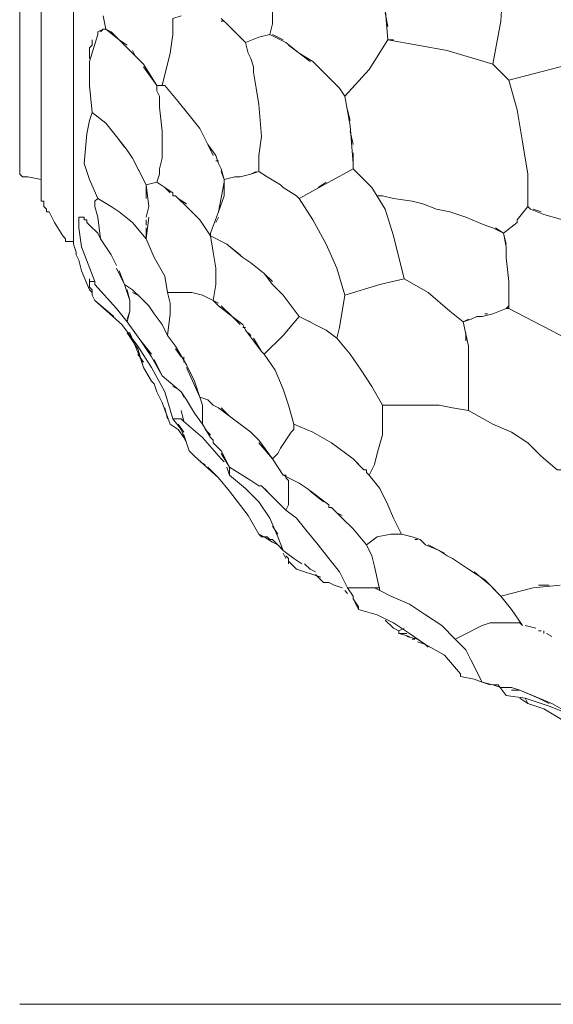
# Model space of a CAD drawing. Header units: inches. Extents: x 196 to 410, y 295 to 508.
# Tile 14 of 19: x 310 to 334, y 403 to 447. Entities that reach past the tile are written whole.
import ezdxf

# ---------------------------------------------------------------- set-up
doc = ezdxf.new("R2010")
doc.units = ezdxf.units.IN
doc.header["$MEASUREMENT"] = 0
doc.layers.add('Livello 1', color=7, linetype='Continuous')

# ---------------------------------------------------------------- blocks, each defined once
blk = doc.blocks.new('block 2')
at = {"layer": 'Livello 1', "color": 7, "lineweight": 9, "true_color": 0xffffff}
for points in [[(312.82, 437.48), (312.82, 478.4)], [(311.38, 440.12), (311.38, 475.761), (311.38, 476.721)], [(310.419, 440.48), (310.419, 475.4)], [(332.259, 444.561), (331.54, 445.28), (331.9, 447.2), (332.02, 449.12)], [(321.7, 447.2), (321.7, 448.16)], [(326.86, 446.36), (326.74, 447.801)], [(314.86, 446.36), (314.259, 446.841), (314.14, 447.44)], [(318.82, 441.681), (318.46, 442.4), (317.98, 443), (317.499, 443.601), (316.9, 444.32), (316.78, 444.32), (317.14, 445.761), (317.259, 446.601), (317.259, 447.32), (317.62, 447.44)], [(319.419, 447.32), (319.66, 447.08), (320.14, 446.601)], [(326.74, 447.561), (326.86, 446.96)], [(314.259, 446.841), (314.14, 446.841), (313.9, 446.721), (313.9, 446.601)], [(314.02, 446.721), (314.14, 446.841)], [(314.259, 446.841), (314.499, 446.721), (314.86, 446.36), (315.7, 445.521)], [(319.54, 447.2), (319.419, 447.2)], [(320.14, 446.601), (319.66, 447.08)], [(321.7, 447.2), (321.7, 447.08), (321.58, 446.601)], [(321.7, 447.08), (321.7, 447.08)], [(313.9, 446.601), (313.54, 445.4), (313.54, 444.32), (313.66, 443.12), (313.54, 442.761), (313.419, 442.16), (313.3, 440.841), (313.54, 440.12), (313.9, 439.28)], [(313.66, 446.36), (313.66, 446.24), (313.66, 446.12), (313.54, 446), (313.54, 445.521)], [(313.9, 446.721), (313.9, 446.721)], [(315.22, 446.12), (314.86, 446.36)], [(320.14, 446.601), (320.499, 446.24)], [(320.499, 446.24), (321.099, 446.48)], [(321.58, 446.601), (321.099, 446.48)], [(321.099, 446.48), (321.099, 446.48)], [(321.099, 446.48), (321.099, 446.48)], [(321.58, 446.601), (322.3, 446.24)], [(322.179, 446.36), (321.7, 446.601)], [(324.94, 443.841), (326.02, 445.04), (326.86, 446.36), (327.099, 446.36)], [(331.54, 445.28), (329.499, 445.881), (326.86, 446.36)], [(322.179, 439.761), (322.06, 439.881), (321.46, 440.24), (321.099, 440.48), (321.099, 440.96), (321.099, 441.2), (321.22, 442.04), (321.099, 443.48), (320.98, 444.2), (320.86, 444.92), (320.86, 445.16), (320.74, 445.521), (320.62, 445.761), (320.499, 446.24)], [(323.38, 445.4), (322.9, 445.761), (322.3, 446.24)], [(322.419, 446.12), (322.9, 445.761)], [(315.58, 445.641), (315.46, 445.881)], [(315.94, 445.28), (315.7, 445.521)], [(322.9, 445.761), (323.499, 445.4)], [(315.94, 445.28), (316.54, 444.32)], [(316.78, 444.32), (316.54, 444.32), (315.94, 445.16)], [(323.74, 445.16), (323.499, 445.4)], [(323.74, 445.16), (324.22, 444.681)], [(324.7, 444.2), (324.22, 444.681), (323.86, 445.04)], [(332.259, 444.561), (334.54, 445.16), (335.14, 445.4)], [(316.54, 444.32), (316.54, 444.2), (316.54, 444.08), (316.66, 443.841), (316.66, 443.36), (316.78, 442.28), (316.78, 441.08), (316.66, 440.601), (316.66, 440.36), (316.54, 440), (316.06, 439.881)], [(324.339, 444.561), (324.7, 444.2)], [(324.94, 443.841), (324.7, 444.2)], [(333.099, 438.92), (333.099, 439.28), (333.099, 439.641), (333.099, 440.36), (332.86, 441.801), (332.62, 443.24), (332.259, 444.561)], [(324.94, 443.841), (325.179, 442.521)], [(324.94, 443.841), (324.94, 443.841)], [(324.94, 443.841), (324.94, 443.841)], [(324.94, 443.841), (324.94, 443.841)], [(314.259, 442.641), (313.66, 443.12)], [(325.179, 442.761), (325.06, 443.24)], [(314.259, 442.641), (314.74, 442.04), (315.22, 441.44)], [(315.099, 441.561), (314.74, 442.04), (314.259, 442.641)], [(325.3, 440.841), (325.179, 442.521)], [(325.179, 442.28), (325.3, 441.681)], [(318.82, 441.681), (319.179, 441.2)], [(319.06, 441.2), (318.82, 441.681)], [(315.46, 441.08), (315.22, 441.44)], [(315.46, 441.08), (316.06, 439.881), (316.179, 438.92)], [(319.3, 440.841), (319.179, 441.2)], [(325.3, 441.32), (325.3, 440.841)], [(315.82, 440.36), (315.58, 440.841)], [(319.179, 440.96), (319.3, 440.96)], [(319.3, 440.841), (319.419, 440.601)], [(325.3, 440.601), (325.3, 440.841)], [(310.419, 440.48), (310.419, 440.36), (310.54, 440.24), (310.78, 440.24), (311.38, 440.12)], [(319.419, 440.48), (319.54, 440.12), (319.54, 439.4), (319.3, 438.681)], [(319.54, 440.12), (319.419, 440.601)], [(319.54, 440.12), (320.02, 440.24)], [(320.259, 440.24), (320.02, 440.24)], [(320.259, 440.24), (320.74, 440.36), (320.98, 440.48)], [(321.099, 440.48), (320.74, 440.36)], [(321.099, 440.48), (321.46, 440.24)], [(325.3, 440.601), (324.22, 440), (322.9, 439.28), (323.499, 438.32), (324.099, 437.24), (324.58, 436.16), (324.94, 434.96)], [(327.58, 435.681), (327.099, 437.601), (326.74, 438.801), (326.14, 439.761), (325.3, 440.601)], [(311.38, 439.28), (311.38, 440.12)], [(316.06, 439.28), (316.06, 439.881)], [(316.9, 439.761), (316.54, 440)], [(316.9, 439.761), (317.259, 439.521)], [(317.14, 439.521), (316.9, 439.761)], [(320.38, 436.641), (319.66, 437.24), (318.94, 437.601), (318.94, 437.721), (319.3, 438.681), (319.54, 440)], [(321.7, 440.12), (321.7, 440.12)], [(322.06, 439.881), (322.06, 439.881)], [(322.78, 439.4), (322.179, 439.761)], [(324.099, 440), (323.74, 439.761)], [(317.38, 439.4), (317.259, 439.4), (317.259, 439.521)], [(317.259, 439.4), (317.259, 439.4)], [(317.38, 439.4), (317.98, 438.801), (318.46, 438.32), (318.94, 437.601), (319.06, 436.881), (319.179, 436.16), (319.179, 435.44), (319.06, 434.721)], [(317.38, 439.4), (317.38, 439.4)], [(317.38, 439.4), (317.38, 439.4)], [(322.78, 439.4), (322.9, 439.28)], [(326.62, 439.4), (326.38, 439.4)], [(326.62, 439.4), (327.099, 439.28)], [(311.38, 439.28), (311.38, 439.16), (311.499, 439.16), (311.499, 439.04), (311.499, 438.92), (311.62, 438.801), (311.62, 438.681), (311.74, 438.681), (311.98, 438.2), (312.339, 437.601), (312.46, 437.48), (312.46, 437.36), (312.58, 437.36), (312.7, 437.36), (312.82, 437.36), (312.82, 437.48)], [(314.02, 437.48), (313.9, 438.44), (313.78, 438.92), (313.78, 439.16), (313.9, 439.28)], [(314.499, 438.92), (313.9, 439.28)], [(314.499, 438.92), (314.499, 438.92)], [(314.499, 438.92), (314.86, 438.681)], [(316.06, 438.44), (316.179, 438.92)], [(317.86, 439.04), (317.499, 439.28)], [(327.94, 439.16), (327.099, 439.28)], [(327.94, 439.16), (328.419, 439.04)], [(333.099, 438.92), (332.62, 438.32), (332.62, 438.2)], [(333.099, 438.92), (333.22, 438.801)], [(313.179, 438.44), (313.06, 438.44), (313.06, 438.32)], [(313.54, 438.08), (313.419, 438.2), (313.419, 438.32), (313.3, 438.32), (313.3, 438.44), (313.179, 438.44)], [(313.179, 438.44), (313.179, 438.44)], [(313.179, 438.44), (313.179, 438.44)], [(313.179, 438.44), (313.179, 438.44)], [(316.06, 437.48), (315.46, 438.2), (314.86, 438.681)], [(316.179, 438.44), (316.06, 437.48)], [(318.94, 437.601), (318.46, 438.32), (317.98, 438.801)], [(319.3, 438.44), (319.179, 438.2)], [(329.62, 438.681), (329.02, 438.801)], [(329.62, 438.681), (330.339, 438.44)], [(331.179, 438.08), (330.339, 438.44)], [(333.22, 438.801), (333.82, 438.561)], [(333.7, 438.681), (333.339, 438.801)], [(334.66, 438.32), (333.82, 438.561)], [(313.06, 438.32), (313.06, 438.32)], [(313.06, 438.32), (313.06, 438.2)], [(313.06, 438.2), (313.06, 438.2)], [(313.06, 438.2), (313.06, 437.96)], [(313.54, 438.08), (313.54, 438.08)], [(313.9, 437.721), (313.54, 438.08)], [(316.06, 438.08), (316.06, 438.32)], [(331.179, 438.08), (331.54, 437.96)], [(332.14, 437.24), (332.02, 437.721), (332.62, 438.2)], [(332.62, 438.32), (332.62, 438.32)], [(312.82, 437.601), (312.82, 437.48)], [(312.82, 437.48), (312.82, 437.601)], [(313.78, 435.561), (313.179, 437.12), (313.06, 437.96)], [(314.02, 437.48), (313.9, 437.721)], [(316.9, 435.801), (316.419, 436.641), (316.06, 437.48), (316.06, 437.96)], [(318.94, 437.601), (318.94, 437.721)], [(318.94, 437.601), (319.66, 437.24), (320.259, 436.761)], [(318.94, 437.601), (318.94, 437.601)], [(318.94, 437.601), (318.94, 437.601)], [(332.02, 437.721), (331.54, 437.96)], [(331.66, 437.96), (332.02, 437.721), (332.14, 437.12)], [(312.82, 437.48), (312.82, 437.24), (312.94, 436.881)], [(314.499, 436.761), (314.02, 437.48)], [(316.06, 437.48), (316.419, 436.641), (316.9, 435.801)], [(332.14, 436.641), (332.14, 437.12)], [(312.94, 436.881), (312.94, 436.881)], [(312.94, 436.881), (312.94, 436.761), (313.06, 436.521), (313.179, 436.04), (313.54, 435.2)], [(314.74, 436.28), (314.499, 436.761)], [(332.14, 437), (332.14, 436.761)], [(320.38, 436.641), (320.74, 436.4), (321.339, 435.92)], [(332.14, 436.641), (332.259, 435.561)], [(315.82, 434.841), (315.46, 435.2), (315.099, 435.44), (314.74, 436.16)], [(314.86, 436.04), (315.099, 435.44), (315.22, 435.08), (315.339, 434.721)], [(319.06, 434.721), (318.58, 434.96), (318.099, 435.08), (317.02, 435.08), (316.9, 435.801)], [(321.339, 435.92), (321.7, 435.44)], [(321.7, 435.561), (321.339, 435.92)], [(313.78, 434.721), (313.66, 434.96), (313.66, 435.2), (313.54, 435.32), (313.54, 435.44), (313.54, 435.561)], [(313.54, 435.561), (313.54, 435.561)], [(313.54, 435.561), (313.54, 435.561)], [(313.54, 435.561), (313.54, 435.561)], [(313.66, 435.561), (313.66, 435.561)], [(313.66, 435.561), (313.66, 435.561)], [(313.66, 435.561), (313.66, 435.561)], [(313.66, 435.561), (313.66, 435.561)], [(313.66, 435.561), (313.78, 435.561), (313.78, 435.44)], [(313.66, 435.561), (313.66, 435.561)], [(313.78, 435.561), (313.78, 435.44)], [(314.74, 434.36), (313.78, 435.44)], [(315.099, 435.44), (315.46, 435.2)], [(321.94, 435.2), (321.7, 435.44)], [(324.94, 434.96), (326.499, 435.44), (327.58, 435.681)], [(330.46, 433.881), (330.22, 433.761), (329.62, 434.24), (328.66, 435.08), (327.58, 435.681)], [(332.259, 435.561), (332.259, 435.561)], [(332.259, 435.561), (332.259, 435.561)], [(332.259, 435.561), (332.259, 435.44)], [(332.259, 435.561), (332.259, 435.561)], [(332.259, 435.44), (332.259, 435.44)], [(332.259, 434.48), (332.259, 435.44)], [(332.259, 435.44), (332.259, 435.44)], [(313.54, 435.2), (313.54, 435.2)], [(313.54, 435.2), (313.54, 435.2)], [(313.54, 435.2), (313.66, 435.08), (313.66, 434.96), (313.78, 434.721)], [(313.54, 435.2), (313.54, 435.2)], [(315.22, 433.761), (315.339, 434.24), (315.339, 434.721), (315.22, 435.2)], [(315.46, 435.08), (315.7, 434.96)], [(317.02, 433.16), (317.14, 434.12), (317.14, 434.601), (317.02, 435.08)], [(321.94, 435.2), (322.179, 434.96), (322.54, 434.48)], [(322.54, 434.48), (322.179, 434.96)], [(324.94, 434.96), (324.7, 433.521), (324.58, 433.04), (324.099, 433.4)], [(332.259, 435.2), (332.259, 434.721)], [(314.98, 433.641), (313.78, 434.721)], [(313.78, 434.721), (314.62, 434)], [(315.339, 434.601), (315.339, 434.24), (315.22, 433.881)], [(315.339, 434.601), (315.339, 434.601)], [(317.02, 433.16), (316.78, 433.641), (316.419, 434.12), (316.179, 434.48), (315.82, 434.841)], [(319.06, 434.721), (319.3, 434.48)], [(319.3, 434.601), (319.06, 434.721)], [(320.259, 433.641), (319.9, 434), (319.3, 434.48)], [(319.419, 434.48), (319.9, 434)], [(323.38, 433.761), (323.14, 433.881), (322.9, 434), (322.54, 434.48)], [(332.14, 434.36), (332.259, 434.48), (332.259, 434.36)], [(314.74, 434.36), (315.22, 433.761)], [(331.54, 434.12), (331.06, 434)], [(331.179, 434.12), (331.3, 434.12)], [(331.54, 434.12), (332.14, 434.36), (332.259, 434.36)], [(335.259, 432.801), (332.259, 434.36)], [(314.74, 433.881), (314.74, 433.881)], [(314.98, 433.641), (315.7, 432.681), (316.3, 431.721), (316.9, 430.641), (317.259, 429.44), (317.62, 428.96), (317.86, 428.36)], [(315.22, 433.761), (315.22, 433.761)], [(315.82, 432.92), (315.22, 433.761)], [(319.9, 434), (320.38, 433.641)], [(320.499, 433.4), (320.38, 433.641)], [(324.339, 428.36), (323.499, 428.841), (322.66, 429.2), (322.419, 430.04), (322.179, 430.761), (321.82, 431.601), (321.339, 432.32), (322.179, 433.16), (322.9, 434)], [(322.9, 434), (324.099, 433.4)], [(330.22, 433.761), (330.58, 433.881)], [(330.22, 433.761), (330.46, 432.681)], [(330.82, 434), (330.58, 433.881)], [(330.82, 434), (331.06, 434)], [(315.94, 431.721), (315.7, 432.561), (315.22, 433.28)], [(315.22, 433.28), (315.339, 433.28), (315.82, 432.08)], [(315.339, 433.28), (315.82, 432.08)], [(317.02, 433.16), (317.38, 432.681)], [(317.02, 433.16), (317.02, 433.16)], [(317.02, 433.16), (317.02, 433.16)], [(317.02, 433.16), (317.02, 433.16)], [(317.86, 431.841), (317.38, 432.681), (317.02, 433.16)], [(320.38, 433.521), (320.499, 433.521)], [(320.499, 433.4), (321.22, 432.44)], [(320.74, 433.16), (320.62, 433.28)], [(326.62, 430.04), (326.14, 430.881), (325.66, 431.601), (325.179, 432.32), (324.58, 433.04), (324.7, 433.521)], [(330.339, 432.92), (330.339, 433.28)], [(316.3, 432.32), (315.82, 432.92)], [(315.82, 432.92), (316.3, 432.2)], [(321.22, 432.44), (320.86, 433.04)], [(315.7, 432.32), (315.94, 431.96)], [(317.38, 432.561), (317.62, 432.2)], [(321.339, 432.32), (321.22, 432.44)], [(330.46, 432.2), (330.46, 432.681)], [(315.94, 431.96), (315.82, 432.08)], [(315.82, 432.08), (315.94, 431.721), (316.3, 431.12)], [(316.78, 431.36), (316.3, 432.2)], [(316.419, 432.08), (316.78, 431.36)], [(317.74, 432.2), (317.74, 431.96)], [(317.86, 431.841), (318.22, 431.12), (318.46, 430.4)], [(330.46, 432.2), (330.46, 431.48)], [(319.06, 430.04), (318.82, 430.28), (318.46, 430.4), (317.86, 431.721)], [(330.46, 429.801), (330.46, 431.48)], [(316.419, 431), (316.3, 431.12)], [(316.419, 431), (316.54, 430.641)], [(316.78, 431.36), (317.62, 430.641)], [(330.46, 431.24), (330.46, 429.92)], [(316.78, 430.16), (316.54, 430.641)], [(317.499, 430.761), (317.259, 430.881)], [(317.74, 430.4), (317.62, 430.641)], [(317.62, 430.641), (317.86, 430.28)], [(316.78, 430.16), (317.14, 429.2)], [(317.86, 430.28), (317.86, 430.28)], [(317.86, 430.28), (317.86, 430.28)], [(317.86, 430.28), (318.22, 429.681), (318.58, 429.2)], [(317.86, 430.28), (317.86, 430.28)], [(319.06, 428.48), (318.94, 428.601), (318.58, 429.2), (318.58, 429.801), (318.58, 430.04), (318.46, 430.4), (318.82, 430.28)], [(330.46, 430.28), (330.46, 430.28)], [(317.02, 429.44), (316.9, 429.92)], [(317.62, 429.801), (317.74, 429.32)], [(319.06, 430.04), (319.3, 429.92)], [(319.78, 429.561), (319.3, 429.92)], [(319.419, 429.92), (319.78, 429.561)], [(328.3, 424.04), (327.94, 424.16), (327.46, 424.28), (327.099, 425), (326.86, 425.601), (326.499, 426.32), (326.02, 426.92), (326.259, 427.4), (326.38, 427.881), (326.62, 428.721), (326.62, 429.44), (326.62, 429.681), (326.62, 429.801), (326.62, 430.04)], [(326.62, 430.04), (327.82, 430.04), (329.14, 430.04)], [(329.14, 430.04), (329.74, 429.92), (330.46, 429.801)], [(331.54, 429.2), (330.46, 429.801)], [(317.14, 429.2), (317.14, 429.2)], [(317.259, 429.44), (317.499, 429.44)], [(317.38, 429.44), (317.259, 429.44)], [(317.499, 429.44), (317.499, 429.44)], [(317.74, 429.32), (317.62, 429.44), (317.499, 429.44)], [(317.74, 428.841), (317.499, 429.2)], [(319.419, 427.641), (318.58, 428.601), (317.74, 429.32)], [(319.78, 429.561), (320.74, 428.841), (321.099, 428.48)], [(323.259, 426.32), (322.9, 426.561), (322.179, 426.92), (321.7, 427.641), (321.94, 427.881), (322.06, 428.12), (322.3, 428.48), (322.54, 428.841), (322.66, 428.96), (322.66, 429.2)], [(334.66, 427.16), (334.419, 427.16), (333.7, 427.761), (333.099, 428.36), (332.38, 428.841), (331.54, 429.2)], [(318.7, 428.96), (318.94, 428.721)], [(320.74, 428.841), (321.099, 428.48)], [(317.86, 428.36), (317.74, 428.721)], [(317.86, 428.36), (317.86, 428.36)], [(317.86, 428.36), (317.86, 428.36)], [(318.94, 428.601), (318.94, 428.601)], [(319.06, 428.48), (319.06, 428.36), (319.419, 428)], [(319.06, 428.36), (319.06, 428.36)], [(321.099, 428.48), (321.099, 428.48)], [(321.099, 428.48), (321.099, 428.48)], [(321.7, 427.641), (321.099, 428.48)], [(321.099, 428.36), (321.7, 427.641)], [(324.339, 428.36), (325.3, 427.641)], [(317.98, 428), (318.099, 427.881)], [(318.22, 427.761), (318.099, 427.881)], [(319.3, 428.12), (319.179, 428.24)], [(320.74, 426.681), (319.78, 427.28), (319.419, 428)], [(319.419, 427.881), (319.78, 427.28), (319.78, 427.16), (319.78, 426.92), (319.66, 427.28)], [(318.22, 427.761), (319.3, 426.801)], [(318.7, 427.4), (318.46, 427.521)], [(319.54, 427.521), (319.419, 427.641)], [(325.3, 427.641), (325.78, 427.16), (325.9, 427.16), (325.9, 427.04)], [(325.66, 427.28), (325.3, 427.641)], [(319.3, 426.801), (318.82, 427.28)], [(319.78, 427.28), (319.78, 427.28)], [(325.78, 427.16), (325.78, 427.16)], [(325.9, 427.16), (325.9, 427.16)], [(326.02, 426.92), (325.9, 427.04)], [(319.78, 426.2), (319.3, 426.801)], [(319.78, 426.92), (320.499, 426.32), (321.099, 425.721), (321.58, 425), (321.94, 424.16), (322.179, 423.561), (322.06, 423.681), (321.94, 423.801), (321.82, 423.92), (321.7, 424.04), (321.58, 424.04), (321.46, 424.16), (321.22, 424.16), (321.099, 424.28)], [(321.46, 426.2), (321.22, 426.44), (321.099, 426.44), (320.74, 426.681)], [(322.179, 426.92), (322.9, 426.561), (323.259, 426.32), (324.22, 425.601), (324.22, 425.48)], [(324.7, 422.601), (324.22, 423.2), (323.74, 423.801), (323.259, 424.4), (322.78, 425), (322.3, 425.36), (322.419, 425.601), (322.419, 425.841), (322.419, 426.08), (322.419, 426.32), (322.419, 426.44), (322.419, 426.681), (322.3, 426.801), (322.3, 426.92), (322.179, 426.92)], [(319.78, 426.2), (320.62, 425.12), (321.099, 424.28)], [(322.3, 425.36), (321.22, 426.44)], [(323.98, 425.721), (323.38, 426.2)], [(321.82, 425.841), (321.82, 425.841)], [(324.22, 425.601), (324.22, 425.601)], [(324.339, 425.48), (324.22, 425.48)], [(324.339, 425.48), (324.46, 425.36)], [(324.339, 425.48), (324.339, 425.48)], [(324.339, 425.48), (324.339, 425.48)], [(324.339, 425.48), (324.339, 425.48)], [(324.339, 425.48), (324.339, 425.48)], [(325.3, 424.521), (324.82, 425), (324.46, 425.36)], [(324.58, 425.24), (324.82, 425.12)], [(321.94, 424.28), (321.7, 424.641)], [(325.9, 423.801), (325.3, 424.521)], [(321.099, 424.28), (321.339, 424.16), (321.7, 423.92), (321.94, 423.801)], [(321.7, 423.92), (321.339, 424.16)], [(321.94, 424.16), (321.94, 424.16)], [(326.98, 421.521), (326.499, 421.761), (326.259, 422.841), (326.14, 423.32), (325.9, 423.801), (326.38, 424.16), (326.98, 424.28)], [(326.98, 424.28), (327.46, 424.28), (327.94, 424.16)], [(328.06, 424.04), (328.179, 424.04)], [(328.3, 424.04), (328.54, 423.801)], [(322.179, 423.561), (321.94, 423.801)], [(322.179, 423.561), (322.66, 423.2)], [(329.14, 423.561), (328.54, 423.801)], [(328.66, 423.801), (329.14, 423.561), (329.499, 423.32)], [(329.38, 423.44), (329.14, 423.561)], [(322.179, 423.44), (322.179, 423.44)], [(322.179, 423.44), (322.3, 423.2)], [(322.54, 422.96), (322.419, 423.08), (322.419, 423.2), (322.3, 423.32)], [(322.419, 423.2), (322.419, 423.2)], [(322.419, 423.08), (322.419, 422.96)], [(322.419, 423.08), (322.419, 423.08)], [(323.02, 422.96), (322.66, 423.2)], [(329.74, 423.2), (329.499, 423.32)], [(329.74, 423.2), (330.46, 422.721)], [(322.54, 422.96), (322.78, 422.721)], [(322.78, 422.721), (323.86, 422.36)], [(323.62, 422.601), (323.38, 422.721), (323.14, 422.96)], [(325.06, 421.881), (324.7, 422.601)], [(331.9, 421.521), (331.179, 422.24), (330.46, 422.721)], [(330.7, 422.601), (331.419, 422), (331.9, 421.521)], [(324.46, 422), (324.22, 422.12), (323.98, 422.12), (323.62, 422.48)], [(323.98, 422.12), (324.22, 422.12)], [(324.46, 422), (324.82, 421.881)], [(324.46, 422), (324.82, 421.881)], [(324.94, 421.761), (325.06, 421.641)], [(325.06, 421.881), (325.3, 421.521), (325.3, 421.4), (325.419, 421.16)], [(325.3, 421.521), (325.06, 421.881)], [(325.06, 421.881), (325.54, 421.881)], [(325.54, 421.881), (325.9, 421.881)], [(325.78, 421.881), (325.66, 421.881)], [(326.02, 421.881), (325.9, 421.881)], [(326.02, 421.881), (326.02, 421.881)], [(326.14, 421.881), (326.02, 421.881)], [(326.02, 421.881), (326.259, 421.881), (326.499, 421.881)], [(326.02, 421.881), (326.02, 421.881)], [(326.499, 421.761), (326.259, 421.881)], [(332.86, 420.2), (332.38, 420.92), (331.9, 421.521), (333.339, 421.881)], [(334.54, 422), (333.339, 421.881)], [(333.58, 422), (334.06, 422)], [(325.3, 421.521), (325.3, 421.521)], [(325.54, 421.04), (325.3, 421.4)], [(325.3, 421.4), (325.54, 420.92)], [(325.3, 421.4), (325.3, 421.4)], [(325.3, 421.4), (325.3, 421.4)], [(325.3, 421.4), (325.3, 421.4)], [(329.86, 419.601), (329.259, 420.2), (328.54, 420.681), (327.82, 421.16), (326.98, 421.521)], [(325.54, 421.04), (325.54, 420.92)], [(325.54, 420.92), (326.38, 420.681), (327.099, 420.32), (327.82, 419.841), (328.54, 419.36)], [(326.74, 420.44), (327.099, 420.08), (327.339, 419.96)], [(327.339, 419.96), (327.58, 420.08)], [(327.58, 420.08), (327.339, 419.96)], [(327.339, 419.841), (327.339, 419.96)], [(327.339, 419.96), (327.339, 419.96)], [(330.099, 419.721), (331.06, 420.2)], [(332.86, 420.2), (332.74, 420.32), (332.259, 420.32), (331.9, 420.32), (331.419, 420.32), (331.06, 420.2)], [(332.86, 420.2), (332.86, 420.2)], [(333.46, 420.08), (332.98, 420.2)], [(333.7, 419.96), (333.58, 419.96)], [(333.7, 419.96), (333.7, 419.96)], [(333.82, 419.841), (333.82, 419.96)], [(327.7, 419.841), (327.339, 419.841)], [(327.339, 419.841), (327.82, 419.721)], [(328.179, 419.601), (327.7, 419.721)], [(327.94, 419.601), (328.06, 419.601)], [(328.179, 419.601), (328.54, 419.36)], [(330.099, 419.721), (329.86, 419.601)], [(331.06, 417.681), (330.58, 418.641), (330.339, 419.12), (329.86, 419.601)], [(334.179, 419.721), (333.94, 419.841)], [(328.54, 419.36), (328.179, 419.48)], [(328.54, 419.36), (328.66, 419.24)], [(328.54, 419.36), (329.38, 418.881), (330.099, 418.04)], [(330.099, 418.04), (330.099, 417.92)], [(331.06, 417.681), (330.7, 417.801), (330.099, 417.92)], [(331.06, 417.681), (331.54, 417.561), (331.78, 417.561)], [(331.419, 417.561), (331.06, 417.681)], [(331.9, 417.44), (331.54, 417.561)], [(332.14, 417.08), (331.78, 417.561)], [(331.78, 417.561), (332.14, 417.08)], [(331.9, 417.44), (332.38, 417.44)], [(332.259, 417.44), (332.14, 417.44)], [(332.74, 417.32), (332.38, 417.44)], [(332.38, 417.32), (332.74, 417.32)], [(332.74, 417.32), (334.179, 416.721)], [(334.06, 416.721), (333.58, 416.96), (332.74, 417.32)], [(332.14, 417.08), (332.98, 416.96)], [(332.74, 416.96), (333.099, 416.721), (333.82, 416.48), (334.419, 416.12), (335.02, 415.761), (335.62, 415.28)], [(335.259, 416.12), (334.06, 416.601), (332.98, 416.96)], [(332.98, 416.96), (333.099, 416.721)], [(336.22, 416), (335.74, 415.761), (335.02, 416.24), (334.179, 416.721)]]:
    blk.add_lwpolyline(points, dxfattribs=at)
for points, knots in [([(329.02, 438.801), (329.02, 438.801), (328.419, 439.04), (328.419, 439.04), (328.419, 439.04), (329.02, 438.801), (329.02, 438.801)], [0, 0, 0, 0, 1, 1, 1, 2, 2, 2, 2]), ([(313.66, 435.561), (313.66, 435.561), (313.54, 435.561), (313.54, 435.561), (313.54, 435.561), (313.54, 435.681), (313.54, 435.681), (313.54, 435.681), (313.54, 435.561), (313.54, 435.561)], [0, 0, 0, 0, 1, 1, 1, 2, 2, 2, 3, 3, 3, 3]), ([(317.86, 428.36), (317.86, 428.36), (317.98, 428), (317.98, 428), (317.98, 428), (317.86, 428.36), (317.86, 428.36), (317.86, 428.36), (317.74, 428.601), (317.74, 428.601), (317.74, 428.601), (317.499, 428.96), (317.499, 428.96), (317.499, 428.96), (317.14, 429.2), (317.14, 429.2)], [0, 0, 0, 0, 1, 1, 1, 2, 2, 2, 3, 3, 3, 4, 4, 4, 5, 5, 5, 5])]:
    blk.add_open_spline(points, degree=3, knots=knots, dxfattribs=at)

msp = doc.modelspace()

# ---------------------------------------------------------------- linework, layer by layer
at = {"layer": 'Livello 1', "color": 168, "lineweight": 9, "true_color": 0x121617}
msp.add_lwpolyline([(396.7, 403.287), (310.42, 403.287)], dxfattribs=at)

# ---------------------------------------------------------------- block references
at = {"layer": 'Livello 1'}
msp.add_blockref('block 2', (0, 0), dxfattribs=at)

doc.saveas('drawing.dxf')
